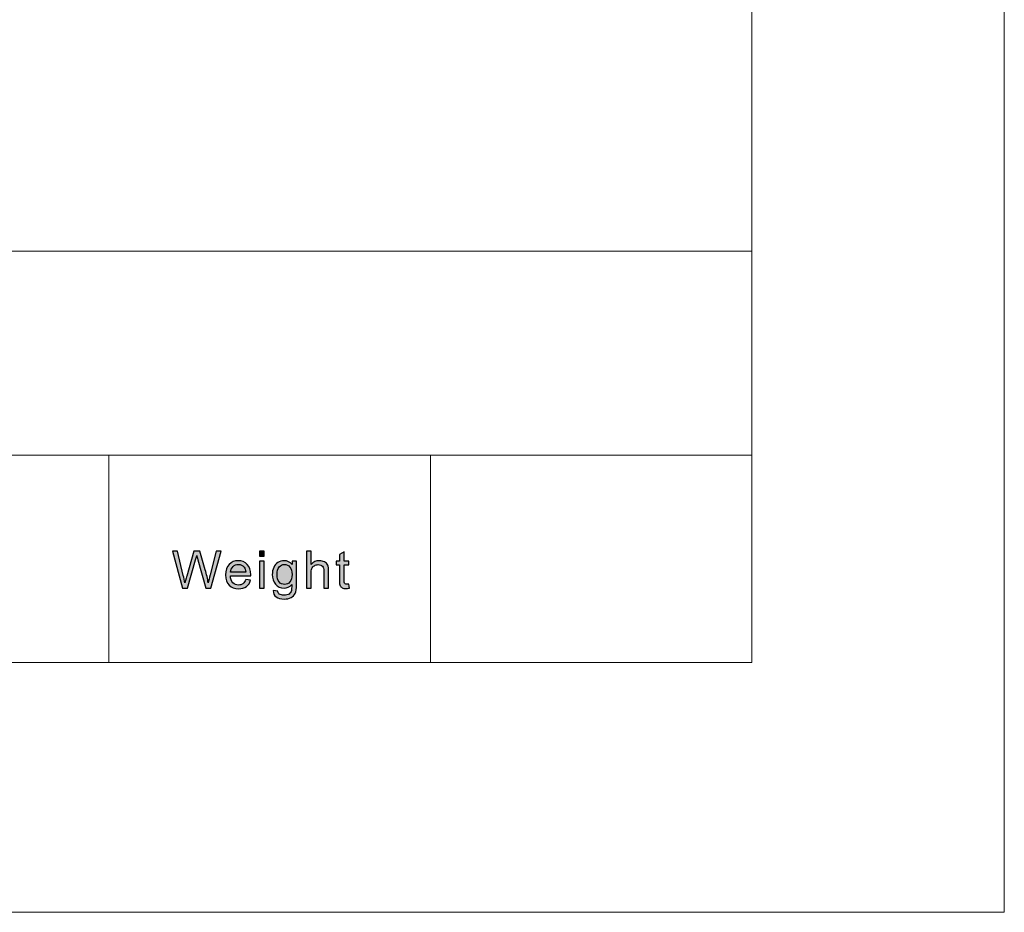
# Model space of a CAD drawing. Header units: millimetres. Extents: x -296 to 295, y -209 to 209.
# Tile 107 of 120: x 249 to 295, y -209 to -167. Entities that reach past the tile are written whole.
import ezdxf

# ---------------------------------------------------------------- set-up
doc = ezdxf.new("R2010")
doc.units = ezdxf.units.MM
doc.header["$MEASUREMENT"] = 0
doc.layers.add('layer 1', color=7, linetype='Continuous')

msp = doc.modelspace()

# ---------------------------------------------------------------- hatches: boundary and pattern name
at = {"layer": 'layer 1'}
h = msp.add_hatch(color=18, dxfattribs=at)
edge = h.paths.add_edge_path()
edge.add_spline(control_points=[(256.3453, -193.5433), (256.3453, -193.5433), (255.8733, -191.784), (255.8733, -191.784), (255.8733, -191.784), (256.1196, -191.784), (256.1196, -191.784), (256.1196, -191.784), (256.3884, -192.9376), (256.3884, -192.9376), (256.4176, -193.0584), (256.4435, -193.1784), (256.4656, -193.2972), (256.5128, -193.1096), (256.5403, -193.0015), (256.5483, -192.9728), (256.5483, -192.9728), (256.8872, -191.784), (256.8872, -191.784), (256.8872, -191.784), (257.1732, -191.784), (257.1732, -191.784), (257.1732, -191.784), (257.4304, -192.6747), (257.4304, -192.6747), (257.4934, -192.8959), (257.5401, -193.1035), (257.5702, -193.2972), (257.594, -193.1862), (257.6244, -193.0588), (257.6617, -192.9151), (257.6617, -192.9151), (257.9417, -191.784), (257.9417, -191.784), (257.9417, -191.784), (258.1801, -191.784), (258.1801, -191.784), (258.1801, -191.784), (257.6892, -193.5433), (257.6892, -193.5433), (257.6892, -193.5433), (257.4583, -193.5433), (257.4583, -193.5433), (257.4583, -193.5433), (257.0821, -192.203), (257.0821, -192.203), (257.0504, -192.0907), (257.0313, -192.0219), (257.0241, -191.9966), (257.0038, -192.0768), (256.9853, -192.1456), (256.9695, -192.2025), (256.9695, -192.2025), (256.5934, -193.5433), (256.5934, -193.5433), (256.5934, -193.5433), (256.3453, -193.5433), (256.3453, -193.5433)], knot_values=[0, 0, 0, 0, 0.0526316, 0.0526316, 0.0526316, 0.1052632, 0.1052632, 0.1052632, 0.1578947, 0.1578947, 0.1578947, 0.2105263, 0.2105263, 0.2105263, 0.2631579, 0.2631579, 0.2631579, 0.3157895, 0.3157895, 0.3157895, 0.3684211, 0.3684211, 0.3684211, 0.4210526, 0.4210526, 0.4210526, 0.4736842, 0.4736842, 0.4736842, 0.5263158, 0.5263158, 0.5263158, 0.5789474, 0.5789474, 0.5789474, 0.6315789, 0.6315789, 0.6315789, 0.6842105, 0.6842105, 0.6842105, 0.7368421, 0.7368421, 0.7368421, 0.7894737, 0.7894737, 0.7894737, 0.8421053, 0.8421053, 0.8421053, 0.8947368, 0.8947368, 0.8947368, 0.9473684, 0.9473684, 0.9473684, 1, 1, 1, 1], degree=3, periodic=1)
h = msp.add_hatch(color=18, dxfattribs=at)
edge = h.paths.add_edge_path()
edge.add_spline(control_points=[(259.9989, -192.0297), (259.9989, -192.0297), (259.9989, -191.784), (259.9989, -191.784), (259.9989, -191.784), (260.2192, -191.784), (260.2192, -191.784), (260.2192, -191.784), (260.2192, -192.0297), (260.2192, -192.0297), (260.2192, -192.0297), (259.9989, -192.0297), (259.9989, -192.0297)], knot_values=[0, 0, 0, 0, 0.25, 0.25, 0.25, 0.5, 0.5, 0.5, 0.75, 0.75, 0.75, 1, 1, 1, 1], degree=3, periodic=1)
h = msp.add_hatch(color=18, dxfattribs=at)
edge = h.paths.add_edge_path()
edge.add_spline(control_points=[(262.2267, -193.5433), (262.2267, -193.5433), (262.2267, -191.784), (262.2267, -191.784), (262.2267, -191.784), (262.4471, -191.784), (262.4471, -191.784), (262.4471, -191.784), (262.4471, -192.4171), (262.4471, -192.4171), (262.5493, -192.2996), (262.6784, -192.241), (262.8344, -192.241), (262.93, -192.241), (263.0131, -192.2595), (263.0841, -192.2967), (263.1546, -192.334), (263.2052, -192.3852), (263.2356, -192.4507), (263.2661, -192.5162), (263.2811, -192.6116), (263.2811, -192.7361), (263.2811, -192.7361), (263.2811, -193.5433), (263.2811, -193.5433), (263.2811, -193.5433), (263.0607, -193.5433), (263.0607, -193.5433), (263.0607, -193.5433), (263.0607, -192.737), (263.0607, -192.737), (263.0607, -192.6293), (263.0369, -192.5506), (262.9898, -192.5015), (262.9422, -192.4523), (262.8754, -192.4278), (262.7886, -192.4278), (262.7238, -192.4278), (262.6629, -192.4442), (262.6057, -192.4773), (262.5485, -192.5105), (262.508, -192.5555), (262.4834, -192.6125), (262.4592, -192.669), (262.4471, -192.7472), (262.4471, -192.8471), (262.4471, -192.8471), (262.4471, -193.5433), (262.4471, -193.5433), (262.4471, -193.5433), (262.2267, -193.5433), (262.2267, -193.5433)], knot_values=[0, 0, 0, 0, 0.0588235, 0.0588235, 0.0588235, 0.1176471, 0.1176471, 0.1176471, 0.1764706, 0.1764706, 0.1764706, 0.2352941, 0.2352941, 0.2352941, 0.2941176, 0.2941176, 0.2941176, 0.3529412, 0.3529412, 0.3529412, 0.4117647, 0.4117647, 0.4117647, 0.4705882, 0.4705882, 0.4705882, 0.5294118, 0.5294118, 0.5294118, 0.5882353, 0.5882353, 0.5882353, 0.6470588, 0.6470588, 0.6470588, 0.7058824, 0.7058824, 0.7058824, 0.7647059, 0.7647059, 0.7647059, 0.8235294, 0.8235294, 0.8235294, 0.8823529, 0.8823529, 0.8823529, 0.9411765, 0.9411765, 0.9411765, 1, 1, 1, 1], degree=3, periodic=1)
h = msp.add_hatch(color=18, dxfattribs=at)
edge = h.paths.add_edge_path()
edge.add_spline(control_points=[(264.2373, -193.3504), (264.2373, -193.3504), (264.2674, -193.5413), (264.2674, -193.5413), (264.2056, -193.5539), (264.15, -193.5605), (264.1016, -193.5605), (264.0219, -193.5605), (263.9601, -193.5482), (263.9158, -193.5232), (263.8719, -193.4983), (263.8411, -193.4659), (263.8231, -193.4254), (263.8052, -193.3848), (263.7964, -193.2996), (263.7964, -193.1698), (263.7964, -193.1698), (263.7964, -192.4351), (263.7964, -192.4351), (263.7964, -192.4351), (263.6336, -192.4351), (263.6336, -192.4351), (263.6336, -192.4351), (263.6336, -192.2681), (263.6336, -192.2681), (263.6336, -192.2681), (263.7964, -192.2681), (263.7964, -192.2681), (263.7964, -192.2681), (263.7964, -191.9527), (263.7964, -191.9527), (263.7964, -191.9527), (264.0168, -191.8229), (264.0168, -191.8229), (264.0168, -191.8229), (264.0168, -192.2681), (264.0168, -192.2681), (264.0168, -192.2681), (264.2373, -192.2681), (264.2373, -192.2681), (264.2373, -192.2681), (264.2373, -192.4351), (264.2373, -192.4351), (264.2373, -192.4351), (264.0168, -192.4351), (264.0168, -192.4351), (264.0168, -192.4351), (264.0168, -193.1821), (264.0168, -193.1821), (264.0168, -193.2439), (264.0206, -193.2837), (264.0285, -193.3013), (264.0361, -193.3189), (264.0486, -193.3328), (264.0661, -193.3435), (264.0837, -193.3537), (264.1086, -193.359), (264.1413, -193.359), (264.1654, -193.359), (264.1976, -193.3562), (264.2373, -193.3504)], knot_values=[0, 0, 0, 0, 0.05, 0.05, 0.05, 0.1, 0.1, 0.1, 0.15, 0.15, 0.15, 0.2, 0.2, 0.2, 0.25, 0.25, 0.25, 0.3, 0.3, 0.3, 0.35, 0.35, 0.35, 0.4, 0.4, 0.4, 0.45, 0.45, 0.45, 0.5, 0.5, 0.5, 0.55, 0.55, 0.55, 0.6, 0.6, 0.6, 0.65, 0.65, 0.65, 0.7, 0.7, 0.7, 0.75, 0.75, 0.75, 0.8, 0.8, 0.8, 0.85, 0.85, 0.85, 0.9, 0.9, 0.9, 0.95, 0.95, 0.95, 1, 1, 1, 1], degree=3, periodic=1)
h = msp.add_hatch(color=18, dxfattribs=at)
edge = h.paths.add_edge_path()
edge.add_spline(control_points=[(259.3533, -193.1305), (259.3533, -193.1305), (259.5812, -193.16), (259.5812, -193.16), (259.5457, -193.2898), (259.4794, -193.391), (259.3824, -193.4626), (259.2856, -193.5343), (259.1621, -193.5703), (259.0114, -193.5703), (258.8219, -193.5703), (258.6715, -193.513), (258.5605, -193.3983), (258.4495, -193.2841), (258.394, -193.1231), (258.394, -192.9163), (258.394, -192.7026), (258.4499, -192.5363), (258.5622, -192.4184), (258.6745, -192.3), (258.8202, -192.241), (258.9993, -192.241), (259.1726, -192.241), (259.314, -192.2988), (259.4238, -192.4147), (259.5336, -192.5306), (259.5887, -192.6936), (259.5887, -192.9036), (259.5887, -192.9163), (259.5883, -192.9356), (259.5874, -192.961), (259.5874, -192.961), (258.6194, -192.961), (258.6194, -192.961), (258.6277, -193.1006), (258.6679, -193.2079), (258.7404, -193.282), (258.8127, -193.3562), (258.9032, -193.3934), (259.0114, -193.3934), (259.0919, -193.3934), (259.1608, -193.3725), (259.2176, -193.3308), (259.2748, -193.289), (259.3199, -193.2222), (259.3533, -193.1305)], knot_values=[0, 0, 0, 0, 0.0666667, 0.0666667, 0.0666667, 0.1333333, 0.1333333, 0.1333333, 0.2, 0.2, 0.2, 0.2666667, 0.2666667, 0.2666667, 0.3333333, 0.3333333, 0.3333333, 0.4, 0.4, 0.4, 0.4666667, 0.4666667, 0.4666667, 0.5333333, 0.5333333, 0.5333333, 0.6, 0.6, 0.6, 0.6666667, 0.6666667, 0.6666667, 0.7333333, 0.7333333, 0.7333333, 0.8, 0.8, 0.8, 0.8666667, 0.8666667, 0.8666667, 0.9333333, 0.9333333, 0.9333333, 1, 1, 1, 1], degree=3, periodic=1)
h = msp.add_hatch(color=18, dxfattribs=at)
edge = h.paths.add_edge_path()
edge.add_spline(control_points=[(259.9989, -193.5433), (259.9989, -193.5433), (259.9989, -192.2681), (259.9989, -192.2681), (259.9989, -192.2681), (260.2192, -192.2681), (260.2192, -192.2681), (260.2192, -192.2681), (260.2192, -193.5433), (260.2192, -193.5433), (260.2192, -193.5433), (259.9989, -193.5433), (259.9989, -193.5433)], knot_values=[0, 0, 0, 0, 0.25, 0.25, 0.25, 0.5, 0.5, 0.5, 0.75, 0.75, 0.75, 1, 1, 1, 1], degree=3, periodic=1)
h = msp.add_hatch(color=18, dxfattribs=at)
edge = h.paths.add_edge_path()
edge.add_spline(control_points=[(260.6539, -193.649), (260.6539, -193.649), (260.8668, -193.6784), (260.8668, -193.6784), (260.8756, -193.7431), (260.9007, -193.7902), (260.9416, -193.8201), (260.9962, -193.8599), (261.071, -193.8799), (261.1657, -193.8799), (261.2676, -193.8799), (261.3465, -193.8599), (261.402, -193.8201), (261.4576, -193.7804), (261.4951, -193.7243), (261.5148, -193.6526), (261.526, -193.6088), (261.5314, -193.5167), (261.5306, -193.3762), (261.4341, -193.4876), (261.3143, -193.5433), (261.1707, -193.5433), (260.9921, -193.5433), (260.8535, -193.4802), (260.7558, -193.3537), (260.6577, -193.2276), (260.6088, -193.076), (260.6088, -192.8995), (260.6088, -192.7779), (260.6314, -192.6657), (260.676, -192.5629), (260.7208, -192.4601), (260.7859, -192.3811), (260.871, -192.325), (260.9561, -192.2689), (261.0563, -192.241), (261.1715, -192.241), (261.3247, -192.241), (261.4512, -192.3025), (261.5506, -192.4253), (261.5506, -192.4253), (261.5506, -192.2681), (261.5506, -192.2681), (261.5506, -192.2681), (261.7535, -192.2681), (261.7535, -192.2681), (261.7535, -192.2681), (261.7535, -193.3693), (261.7535, -193.3693), (261.7535, -193.5679), (261.733, -193.7083), (261.6917, -193.7911), (261.6508, -193.8738), (261.5853, -193.9393), (261.4964, -193.9872), (261.407, -194.0351), (261.2972, -194.0593), (261.1669, -194.0593), (261.0121, -194.0593), (260.8873, -194.0253), (260.7921, -193.9569), (260.6965, -193.8889), (260.6506, -193.7861), (260.6539, -193.649)], knot_values=[0, 0, 0, 0, 0.047619, 0.047619, 0.047619, 0.0952381, 0.0952381, 0.0952381, 0.1428571, 0.1428571, 0.1428571, 0.1904762, 0.1904762, 0.1904762, 0.2380952, 0.2380952, 0.2380952, 0.2857143, 0.2857143, 0.2857143, 0.3333333, 0.3333333, 0.3333333, 0.3809524, 0.3809524, 0.3809524, 0.4285714, 0.4285714, 0.4285714, 0.4761905, 0.4761905, 0.4761905, 0.5238095, 0.5238095, 0.5238095, 0.5714286, 0.5714286, 0.5714286, 0.6190476, 0.6190476, 0.6190476, 0.6666667, 0.6666667, 0.6666667, 0.7142857, 0.7142857, 0.7142857, 0.7619048, 0.7619048, 0.7619048, 0.8095238, 0.8095238, 0.8095238, 0.8571429, 0.8571429, 0.8571429, 0.9047619, 0.9047619, 0.9047619, 0.952381, 0.952381, 0.952381, 1, 1, 1, 1], degree=3, periodic=1)
h = msp.add_hatch(color=18, dxfattribs=at)
edge = h.paths.add_edge_path()
edge.add_spline(control_points=[(258.6319, -192.7841), (258.6319, -192.7841), (259.3557, -192.7841), (259.3557, -192.7841), (259.3462, -192.6768), (259.3182, -192.5965), (259.2727, -192.5429), (259.203, -192.4597), (259.112, -192.4179), (259.0005, -192.4179), (258.8995, -192.4179), (258.8148, -192.4511), (258.7458, -192.5175), (258.6774, -192.5838), (258.6394, -192.6727), (258.6319, -192.7841)], knot_values=[0, 0, 0, 0, 0.2, 0.2, 0.2, 0.4, 0.4, 0.4, 0.6, 0.6, 0.6, 0.8, 0.8, 0.8, 1, 1, 1, 1], degree=3, periodic=1)
h = msp.add_hatch(color=18, dxfattribs=at)
edge = h.paths.add_edge_path()
edge.add_spline(control_points=[(260.8343, -192.884), (260.8343, -193.0507), (260.8681, -193.1723), (260.9358, -193.2489), (261.0037, -193.3254), (261.0886, -193.3639), (261.1904, -193.3639), (261.2918, -193.3639), (261.3765, -193.3258), (261.4454, -193.2497), (261.5138, -193.1735), (261.5481, -193.0539), (261.5481, -192.8909), (261.5481, -192.7353), (261.5126, -192.6178), (261.4421, -192.5388), (261.3715, -192.4597), (261.2864, -192.4204), (261.187, -192.4204), (261.089, -192.4204), (261.0059, -192.4593), (260.937, -192.5371), (260.8685, -192.6149), (260.8343, -192.7304), (260.8343, -192.884)], knot_values=[0, 0, 0, 0, 0.125, 0.125, 0.125, 0.25, 0.25, 0.25, 0.375, 0.375, 0.375, 0.5, 0.5, 0.5, 0.625, 0.625, 0.625, 0.75, 0.75, 0.75, 0.875, 0.875, 0.875, 1, 1, 1, 1], degree=3, periodic=1)

# ---------------------------------------------------------------- linework, layer by layer
at = {"layer": 'layer 1', "color": 1, "lineweight": 0}
msp.add_open_spline([(295.3283, 209.2747), (295.3283, 209.2747), (295.3283, -208.9236), (295.3283, -208.9236), (295.3283, -208.9236), (-296.1944, -208.9236), (-296.1944, -208.9236), (-296.1944, -208.9236), (-296.1944, 209.2747), (-296.1944, 209.2747), (-296.1944, 209.2747), (295.3283, 209.2747), (295.3283, 209.2747)], degree=3, knots=[0, 0, 0, 0, 0.25, 0.25, 0.25, 0.5, 0.5, 0.5, 0.75, 0.75, 0.75, 1, 1, 1, 1], dxfattribs=at)
at = {"layer": 'layer 1', "color": 5, "lineweight": 0}
msp.add_open_spline([(-281.2487, 194.7284), (-281.2487, 194.7284), (-281.2487, -197.0649), (-281.2487, -197.0649), (-281.2487, -197.0649), (283.3586, -197.0649), (283.3586, -197.0649)], degree=3, knots=[0, 0, 0, 0, 0.5, 0.5, 0.5, 1, 1, 1, 1], dxfattribs=at)
for points in [[(283.3586, 194.7284), (283.3586, 194.7284), (283.3586, -197.0649), (283.3586, -197.0649)], [(191.9976, -177.5558), (191.9976, -177.5558), (283.3586, -177.5558), (283.3586, -177.5558)], [(191.9976, -187.2376), (191.9976, -187.2376), (283.3586, -187.2376), (283.3586, -187.2376)]]:
    msp.add_open_spline(points, degree=3, dxfattribs=at)
at = {"layer": 'layer 1', "lineweight": 0}
for points in [[(252.8547, -187.2376), (252.8547, -187.2376), (252.8547, -197.0649), (252.8547, -197.0649)], [(268.106, -187.2376), (268.106, -187.2376), (268.106, -197.0649), (268.106, -197.0649)]]:
    msp.add_open_spline(points, degree=3, dxfattribs=at)
at = {"layer": 'layer 1'}
for points, knots in [([(256.3453, -193.5433), (256.3453, -193.5433), (255.8733, -191.784), (255.8733, -191.784), (255.8733, -191.784), (256.1196, -191.784), (256.1196, -191.784), (256.1196, -191.784), (256.3884, -192.9376), (256.3884, -192.9376), (256.4176, -193.0584), (256.4435, -193.1784), (256.4656, -193.2972), (256.5128, -193.1096), (256.5403, -193.0015), (256.5483, -192.9728), (256.5483, -192.9728), (256.8872, -191.784), (256.8872, -191.784), (256.8872, -191.784), (257.1732, -191.784), (257.1732, -191.784), (257.1732, -191.784), (257.4304, -192.6747), (257.4304, -192.6747), (257.4934, -192.8959), (257.5401, -193.1035), (257.5702, -193.2972), (257.594, -193.1862), (257.6244, -193.0588), (257.6617, -192.9151), (257.6617, -192.9151), (257.9417, -191.784), (257.9417, -191.784), (257.9417, -191.784), (258.1801, -191.784), (258.1801, -191.784), (258.1801, -191.784), (257.6892, -193.5433), (257.6892, -193.5433), (257.6892, -193.5433), (257.4583, -193.5433), (257.4583, -193.5433), (257.4583, -193.5433), (257.0821, -192.203), (257.0821, -192.203), (257.0504, -192.0907), (257.0313, -192.0219), (257.0241, -191.9966), (257.0038, -192.0768), (256.9853, -192.1456), (256.9695, -192.2025), (256.9695, -192.2025), (256.5934, -193.5433), (256.5934, -193.5433), (256.5934, -193.5433), (256.3453, -193.5433), (256.3453, -193.5433)], [0, 0, 0, 0, 0.0526316, 0.0526316, 0.0526316, 0.1052632, 0.1052632, 0.1052632, 0.1578947, 0.1578947, 0.1578947, 0.2105263, 0.2105263, 0.2105263, 0.2631579, 0.2631579, 0.2631579, 0.3157895, 0.3157895, 0.3157895, 0.3684211, 0.3684211, 0.3684211, 0.4210526, 0.4210526, 0.4210526, 0.4736842, 0.4736842, 0.4736842, 0.5263158, 0.5263158, 0.5263158, 0.5789474, 0.5789474, 0.5789474, 0.6315789, 0.6315789, 0.6315789, 0.6842105, 0.6842105, 0.6842105, 0.7368421, 0.7368421, 0.7368421, 0.7894737, 0.7894737, 0.7894737, 0.8421053, 0.8421053, 0.8421053, 0.8947368, 0.8947368, 0.8947368, 0.9473684, 0.9473684, 0.9473684, 1, 1, 1, 1]), ([(259.9989, -192.0297), (259.9989, -192.0297), (259.9989, -191.784), (259.9989, -191.784), (259.9989, -191.784), (260.2192, -191.784), (260.2192, -191.784), (260.2192, -191.784), (260.2192, -192.0297), (260.2192, -192.0297), (260.2192, -192.0297), (259.9989, -192.0297), (259.9989, -192.0297)], [0, 0, 0, 0, 0.25, 0.25, 0.25, 0.5, 0.5, 0.5, 0.75, 0.75, 0.75, 1, 1, 1, 1]), ([(262.2267, -193.5433), (262.2267, -193.5433), (262.2267, -191.784), (262.2267, -191.784), (262.2267, -191.784), (262.4471, -191.784), (262.4471, -191.784), (262.4471, -191.784), (262.4471, -192.4171), (262.4471, -192.4171), (262.5493, -192.2996), (262.6784, -192.241), (262.8344, -192.241), (262.93, -192.241), (263.0131, -192.2595), (263.0841, -192.2967), (263.1546, -192.334), (263.2052, -192.3852), (263.2356, -192.4507), (263.2661, -192.5162), (263.2811, -192.6116), (263.2811, -192.7361), (263.2811, -192.7361), (263.2811, -193.5433), (263.2811, -193.5433), (263.2811, -193.5433), (263.0607, -193.5433), (263.0607, -193.5433), (263.0607, -193.5433), (263.0607, -192.737), (263.0607, -192.737), (263.0607, -192.6293), (263.0369, -192.5506), (262.9898, -192.5015), (262.9422, -192.4523), (262.8754, -192.4278), (262.7886, -192.4278), (262.7238, -192.4278), (262.6629, -192.4442), (262.6057, -192.4773), (262.5485, -192.5105), (262.508, -192.5555), (262.4834, -192.6125), (262.4592, -192.669), (262.4471, -192.7472), (262.4471, -192.8471), (262.4471, -192.8471), (262.4471, -193.5433), (262.4471, -193.5433), (262.4471, -193.5433), (262.2267, -193.5433), (262.2267, -193.5433)], [0, 0, 0, 0, 0.0588235, 0.0588235, 0.0588235, 0.1176471, 0.1176471, 0.1176471, 0.1764706, 0.1764706, 0.1764706, 0.2352941, 0.2352941, 0.2352941, 0.2941176, 0.2941176, 0.2941176, 0.3529412, 0.3529412, 0.3529412, 0.4117647, 0.4117647, 0.4117647, 0.4705882, 0.4705882, 0.4705882, 0.5294118, 0.5294118, 0.5294118, 0.5882353, 0.5882353, 0.5882353, 0.6470588, 0.6470588, 0.6470588, 0.7058824, 0.7058824, 0.7058824, 0.7647059, 0.7647059, 0.7647059, 0.8235294, 0.8235294, 0.8235294, 0.8823529, 0.8823529, 0.8823529, 0.9411765, 0.9411765, 0.9411765, 1, 1, 1, 1]), ([(264.2373, -193.3504), (264.2373, -193.3504), (264.2674, -193.5413), (264.2674, -193.5413), (264.2056, -193.5539), (264.15, -193.5605), (264.1016, -193.5605), (264.0219, -193.5605), (263.9601, -193.5482), (263.9158, -193.5232), (263.8719, -193.4983), (263.8411, -193.4659), (263.8231, -193.4254), (263.8052, -193.3848), (263.7964, -193.2996), (263.7964, -193.1698), (263.7964, -193.1698), (263.7964, -192.4351), (263.7964, -192.4351), (263.7964, -192.4351), (263.6336, -192.4351), (263.6336, -192.4351), (263.6336, -192.4351), (263.6336, -192.2681), (263.6336, -192.2681), (263.6336, -192.2681), (263.7964, -192.2681), (263.7964, -192.2681), (263.7964, -192.2681), (263.7964, -191.9527), (263.7964, -191.9527), (263.7964, -191.9527), (264.0168, -191.8229), (264.0168, -191.8229), (264.0168, -191.8229), (264.0168, -192.2681), (264.0168, -192.2681), (264.0168, -192.2681), (264.2373, -192.2681), (264.2373, -192.2681), (264.2373, -192.2681), (264.2373, -192.4351), (264.2373, -192.4351), (264.2373, -192.4351), (264.0168, -192.4351), (264.0168, -192.4351), (264.0168, -192.4351), (264.0168, -193.1821), (264.0168, -193.1821), (264.0168, -193.2439), (264.0206, -193.2837), (264.0285, -193.3013), (264.0361, -193.3189), (264.0486, -193.3328), (264.0661, -193.3435), (264.0837, -193.3537), (264.1086, -193.359), (264.1413, -193.359), (264.1654, -193.359), (264.1976, -193.3562), (264.2373, -193.3504)], [0, 0, 0, 0, 0.05, 0.05, 0.05, 0.1, 0.1, 0.1, 0.15, 0.15, 0.15, 0.2, 0.2, 0.2, 0.25, 0.25, 0.25, 0.3, 0.3, 0.3, 0.35, 0.35, 0.35, 0.4, 0.4, 0.4, 0.45, 0.45, 0.45, 0.5, 0.5, 0.5, 0.55, 0.55, 0.55, 0.6, 0.6, 0.6, 0.65, 0.65, 0.65, 0.7, 0.7, 0.7, 0.75, 0.75, 0.75, 0.8, 0.8, 0.8, 0.85, 0.85, 0.85, 0.9, 0.9, 0.9, 0.95, 0.95, 0.95, 1, 1, 1, 1]), ([(259.3533, -193.1305), (259.3533, -193.1305), (259.5812, -193.16), (259.5812, -193.16), (259.5457, -193.2898), (259.4794, -193.391), (259.3824, -193.4626), (259.2856, -193.5343), (259.1621, -193.5703), (259.0114, -193.5703), (258.8219, -193.5703), (258.6715, -193.513), (258.5605, -193.3983), (258.4495, -193.2841), (258.394, -193.1231), (258.394, -192.9163), (258.394, -192.7026), (258.4499, -192.5363), (258.5622, -192.4184), (258.6745, -192.3), (258.8202, -192.241), (258.9993, -192.241), (259.1726, -192.241), (259.314, -192.2988), (259.4238, -192.4147), (259.5336, -192.5306), (259.5887, -192.6936), (259.5887, -192.9036), (259.5887, -192.9163), (259.5883, -192.9356), (259.5874, -192.961), (259.5874, -192.961), (258.6194, -192.961), (258.6194, -192.961), (258.6277, -193.1006), (258.6679, -193.2079), (258.7404, -193.282), (258.8127, -193.3562), (258.9032, -193.3934), (259.0114, -193.3934), (259.0919, -193.3934), (259.1608, -193.3725), (259.2176, -193.3308), (259.2748, -193.289), (259.3199, -193.2222), (259.3533, -193.1305)], [0, 0, 0, 0, 0.0666667, 0.0666667, 0.0666667, 0.1333333, 0.1333333, 0.1333333, 0.2, 0.2, 0.2, 0.2666667, 0.2666667, 0.2666667, 0.3333333, 0.3333333, 0.3333333, 0.4, 0.4, 0.4, 0.4666667, 0.4666667, 0.4666667, 0.5333333, 0.5333333, 0.5333333, 0.6, 0.6, 0.6, 0.6666667, 0.6666667, 0.6666667, 0.7333333, 0.7333333, 0.7333333, 0.8, 0.8, 0.8, 0.8666667, 0.8666667, 0.8666667, 0.9333333, 0.9333333, 0.9333333, 1, 1, 1, 1]), ([(259.9989, -193.5433), (259.9989, -193.5433), (259.9989, -192.2681), (259.9989, -192.2681), (259.9989, -192.2681), (260.2192, -192.2681), (260.2192, -192.2681), (260.2192, -192.2681), (260.2192, -193.5433), (260.2192, -193.5433), (260.2192, -193.5433), (259.9989, -193.5433), (259.9989, -193.5433)], [0, 0, 0, 0, 0.25, 0.25, 0.25, 0.5, 0.5, 0.5, 0.75, 0.75, 0.75, 1, 1, 1, 1]), ([(260.6539, -193.649), (260.6539, -193.649), (260.8668, -193.6784), (260.8668, -193.6784), (260.8756, -193.7431), (260.9007, -193.7902), (260.9416, -193.8201), (260.9962, -193.8599), (261.071, -193.8799), (261.1657, -193.8799), (261.2676, -193.8799), (261.3465, -193.8599), (261.402, -193.8201), (261.4576, -193.7804), (261.4951, -193.7243), (261.5148, -193.6526), (261.526, -193.6088), (261.5314, -193.5167), (261.5306, -193.3762), (261.4341, -193.4876), (261.3143, -193.5433), (261.1707, -193.5433), (260.9921, -193.5433), (260.8535, -193.4802), (260.7558, -193.3537), (260.6577, -193.2276), (260.6088, -193.076), (260.6088, -192.8995), (260.6088, -192.7779), (260.6314, -192.6657), (260.676, -192.5629), (260.7208, -192.4601), (260.7859, -192.3811), (260.871, -192.325), (260.9561, -192.2689), (261.0563, -192.241), (261.1715, -192.241), (261.3247, -192.241), (261.4512, -192.3025), (261.5506, -192.4253), (261.5506, -192.4253), (261.5506, -192.2681), (261.5506, -192.2681), (261.5506, -192.2681), (261.7535, -192.2681), (261.7535, -192.2681), (261.7535, -192.2681), (261.7535, -193.3693), (261.7535, -193.3693), (261.7535, -193.5679), (261.733, -193.7083), (261.6917, -193.7911), (261.6508, -193.8738), (261.5853, -193.9393), (261.4964, -193.9872), (261.407, -194.0351), (261.2972, -194.0593), (261.1669, -194.0593), (261.0121, -194.0593), (260.8873, -194.0253), (260.7921, -193.9569), (260.6965, -193.8889), (260.6506, -193.7861), (260.6539, -193.649)], [0, 0, 0, 0, 0.047619, 0.047619, 0.047619, 0.0952381, 0.0952381, 0.0952381, 0.1428571, 0.1428571, 0.1428571, 0.1904762, 0.1904762, 0.1904762, 0.2380952, 0.2380952, 0.2380952, 0.2857143, 0.2857143, 0.2857143, 0.3333333, 0.3333333, 0.3333333, 0.3809524, 0.3809524, 0.3809524, 0.4285714, 0.4285714, 0.4285714, 0.4761905, 0.4761905, 0.4761905, 0.5238095, 0.5238095, 0.5238095, 0.5714286, 0.5714286, 0.5714286, 0.6190476, 0.6190476, 0.6190476, 0.6666667, 0.6666667, 0.6666667, 0.7142857, 0.7142857, 0.7142857, 0.7619048, 0.7619048, 0.7619048, 0.8095238, 0.8095238, 0.8095238, 0.8571429, 0.8571429, 0.8571429, 0.9047619, 0.9047619, 0.9047619, 0.952381, 0.952381, 0.952381, 1, 1, 1, 1]), ([(258.6319, -192.7841), (258.6319, -192.7841), (259.3557, -192.7841), (259.3557, -192.7841), (259.3462, -192.6768), (259.3182, -192.5965), (259.2727, -192.5429), (259.203, -192.4597), (259.112, -192.4179), (259.0005, -192.4179), (258.8995, -192.4179), (258.8148, -192.4511), (258.7458, -192.5175), (258.6774, -192.5838), (258.6394, -192.6727), (258.6319, -192.7841)], [0, 0, 0, 0, 0.2, 0.2, 0.2, 0.4, 0.4, 0.4, 0.6, 0.6, 0.6, 0.8, 0.8, 0.8, 1, 1, 1, 1]), ([(260.8343, -192.884), (260.8343, -193.0507), (260.8681, -193.1723), (260.9358, -193.2489), (261.0037, -193.3254), (261.0886, -193.3639), (261.1904, -193.3639), (261.2918, -193.3639), (261.3765, -193.3258), (261.4454, -193.2497), (261.5138, -193.1735), (261.5481, -193.0539), (261.5481, -192.8909), (261.5481, -192.7353), (261.5126, -192.6178), (261.4421, -192.5388), (261.3715, -192.4597), (261.2864, -192.4204), (261.187, -192.4204), (261.089, -192.4204), (261.0059, -192.4593), (260.937, -192.5371), (260.8685, -192.6149), (260.8343, -192.7304), (260.8343, -192.884)], [0, 0, 0, 0, 0.125, 0.125, 0.125, 0.25, 0.25, 0.25, 0.375, 0.375, 0.375, 0.5, 0.5, 0.5, 0.625, 0.625, 0.625, 0.75, 0.75, 0.75, 0.875, 0.875, 0.875, 1, 1, 1, 1])]:
    msp.add_open_spline(points, degree=3, knots=knots, dxfattribs=at)

doc.saveas('drawing.dxf')
